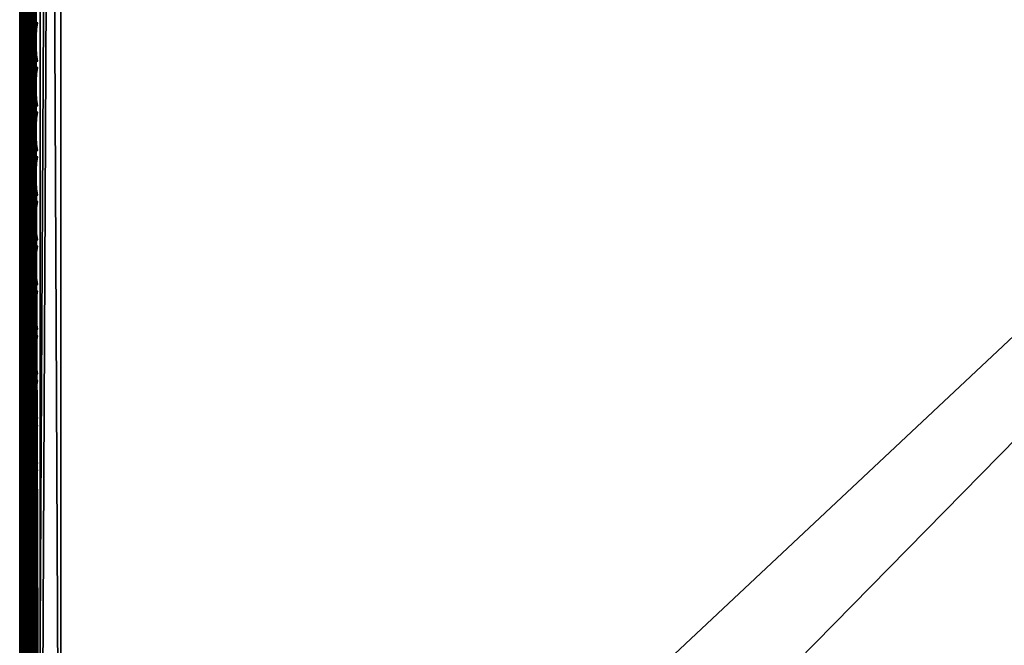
# Model space of a CAD drawing. Header units: inches. Extents: x 0 to 28, y -28 to 0.
# Tile 6 of 98: x 0 to 6, y -23.4 to -19.6. Entities that reach past the tile are written whole.
import ezdxf

# ---------------------------------------------------------------- set-up
doc = ezdxf.new("R2010")
doc.units = ezdxf.units.IN
doc.header["$LTSCALE"] = 0.03937
doc.header["$MEASUREMENT"] = 0
for name, color, linetype in [('A-FURN-3-ST', 151, 'Continuous'), ('A-FURN-3-ST-SEAM', 250, 'Continuous'), ('A-FURN-3-STITCH', 15, 'Continuous')]:
    doc.layers.add(name, color=color, linetype=linetype)
doc.layers.add('A-FURN-3-ST-LM', color=7, linetype='Continuous', true_color=0xffbd7a)

msp = doc.modelspace()

# ---------------------------------------------------------------- meshes
at = {"layer": 'A-FURN-3-ST'}
mesh = msp.add_polyface(dxfattribs=at)
corners = [(0.25, -0.4912, 5), (27.75, -27.51, 5), (0.25, -27.51, 5), (0.125, -0.4912, 5.0335), (0.125, -27.51, 5.0335), (0.0335, -0.4912, 5.125), (0.0335, -27.51, 5.125), (0, -0.4912, 5.25), (0, -27.51, 5.25), (0.25, -27.7013, 5.0381), (0.125, -27.6885, 5.069), (0.0335, -27.6535, 5.1535), (0, -27.635, 5.2835), (0.25, -26.91, 18), (0.125, -26.91, 17.9665), (0.25, -27.1947, 17.9625), (0.125, -27.186, 17.9302), (0.25, -27.46, 17.8526), (0.125, -27.4433, 17.8236), (0.25, -27.6878, 17.6778), (0.125, -27.6641, 17.6541), (0.0335, -26.91, 17.875), (0.0335, -27.1624, 17.8418), (0.0335, -27.3975, 17.7444), (0.0335, -27.5994, 17.5894), (0, -26.91, 17.75), (0, -27.13, 17.721), (0, -27.335, 17.6361), (0, -27.511, 17.501), (0.0335, -27.7544, 17.3875), (0, -27.6461, 17.325), (0.0335, -1.1, 17.875), (0.125, -1.1, 17.9665), (0.25, -1.1, 18), (27.75, -27.6878, 17.6778), (27.75, -27.46, 17.8526), (27.75, -27.1947, 17.9625), (0, -27.7265, 5.375), (0, -27.76, 5.5), (0, -0.2412, 5.5002), (0, -0.25, 16.9007), (0, -27.76, 16.9), (0, -1.1, 17.75), (0, -27.731, 17.12)]
mesh.append_faces([[corners[k] for k in face] for face in [(0, 1, 2), (3, 2, 4), (5, 4, 6), (7, 6, 8), (9, 10, 2), (2, 10, 4), (4, 10, 11), (4, 11, 6), (6, 11, 8), (8, 11, 12), (13, 14, 15), (15, 14, 16), (15, 16, 17), (17, 16, 18), (17, 18, 19), (19, 18, 20), (14, 21, 16), (16, 21, 22), (16, 22, 23, 18), (18, 23, 24, 20), (21, 25, 22), (22, 25, 26), (22, 26, 23), (23, 26, 27), (23, 27, 24), (24, 27, 28), (24, 28, 29), (29, 28, 30), (31, 25, 21), (32, 21, 14), (33, 14, 13), (19, 34, 17), (17, 35, 15), (15, 36, 13), (2, 1, 9), (12, 37, 8), (8, 38, 39), (40, 38, 41), (42, 41, 25), (25, 41, 43), (25, 43, 30), (30, 28, 25), (25, 28, 27), (25, 27, 26)]])
mesh = msp.add_polyface(dxfattribs=at)
corners = [(0.25, -1.1, 18), (27.75, -1.1, 18), (0.25, -0.8154, 17.9626), (27.75, -0.8154, 17.9626), (0.25, -0.5502, 17.8528), (27.75, -0.5502, 17.8528), (0.25, -0.3225, 17.6781), (0.25, -0.2998, 5.0381), (27.75, -0.2998, 5.0381), (0.25, -0.4912, 5), (0.25, -27.51, 5), (0.125, -0.4912, 5.0335), (0.125, -27.51, 5.0335), (0.0335, -0.4912, 5.125), (0.0335, -27.51, 5.125), (0, -0.4912, 5.25), (0.125, -0.3126, 5.069), (0.0335, -0.3477, 5.1536), (0, -0.3662, 5.2835), (0, -1.1, 17.75), (0.0335, -1.1, 17.875), (0, -0.8801, 17.7211), (0.0335, -0.8478, 17.8418), (0, -0.6752, 17.6362), (0.0335, -0.6127, 17.7445), (0, -0.4992, 17.5013), (0.0335, -0.4108, 17.5897), (0, -0.3641, 17.3254), (0.125, -1.1, 17.9665), (0.125, -0.8241, 17.9302), (0.125, -0.567, 17.8238), (0.125, -0.3462, 17.6544), (0, -26.91, 17.75), (0.0335, -26.91, 17.875), (0.125, -26.91, 17.9665), (0, -27.51, 5.25), (0, -0.2412, 5.5002), (0, -0.2747, 5.3751), (0, -27.76, 5.5), (0, -0.25, 16.9007), (0, -27.76, 16.9), (0, -0.2791, 17.1205), (0.25, -26.91, 18)]
mesh.append_faces([[corners[k] for k in face] for face in [(0, 1, 2), (2, 3, 4), (4, 5, 6), (7, 8, 9), (9, 10, 11), (11, 12, 13), (13, 14, 15), (16, 7, 11), (11, 7, 9), (11, 13, 16), (16, 13, 17), (13, 15, 17), (17, 15, 18), (19, 20, 21), (21, 20, 22), (21, 22, 23), (23, 22, 24), (23, 24, 25), (25, 24, 26), (25, 26, 27), (20, 28, 22), (22, 28, 29), (22, 29, 30, 24), (24, 30, 31, 26), (28, 0, 29), (29, 0, 2), (29, 2, 30), (30, 2, 4), (30, 4, 31), (31, 4, 6), (19, 32, 20), (20, 33, 28), (28, 34, 0), (35, 36, 15), (15, 37, 18), (36, 38, 39), (39, 40, 19), (21, 23, 19), (19, 23, 25), (19, 25, 27), (27, 41, 19), (19, 41, 39), (42, 1, 0)]])
mesh = msp.add_polyface(dxfattribs=at)
corners = [(27.9665, -0.4912, 5.125), (28, -27.51, 5.25), (27.9665, -27.51, 5.125), (27.875, -0.4912, 5.0335), (27.875, -27.51, 5.0335), (27.75, -0.4912, 5), (27.75, -27.51, 5), (27.875, -27.6885, 5.069), (27.75, -27.7013, 5.0381), (27.9665, -27.6535, 5.1535), (28, -27.635, 5.2835), (28, -26.91, 17.75), (27.9665, -26.91, 17.875), (28, -27.13, 17.721), (27.9665, -27.1624, 17.8418), (28, -27.335, 17.6361), (27.9665, -27.3975, 17.7444), (28, -27.511, 17.501), (27.9665, -27.5994, 17.5894), (28, -27.6461, 17.325), (27.875, -26.91, 17.9665), (27.875, -27.186, 17.9302), (27.875, -27.4433, 17.8236), (27.875, -27.6641, 17.6541), (27.75, -26.91, 18), (27.75, -27.1947, 17.9625), (27.75, -27.46, 17.8526), (27.75, -27.6878, 17.6778), (27.875, -1.1, 17.9665), (27.9665, -1.1, 17.875), (28, -1.1, 17.75), (28, -0.2412, 5.5002), (28, -27.76, 5.5), (28, -27.7265, 5.375), (28, -0.25, 16.9007), (28, -27.76, 16.9), (28, -27.731, 17.12), (0.25, -27.46, 17.8526), (0.25, -27.1947, 17.9625), (0.25, -26.91, 18), (0.25, -27.7013, 5.0381), (27.75, -1.1, 18)]
mesh.append_faces([[corners[k] for k in face] for face in [(0, 1, 2), (3, 2, 4), (5, 4, 6), (7, 8, 4), (4, 8, 6), (4, 2, 7), (7, 2, 9), (2, 1, 9), (9, 1, 10), (11, 12, 13), (13, 12, 14), (13, 14, 15), (15, 14, 16), (15, 16, 17), (17, 16, 18), (17, 18, 19), (12, 20, 14), (14, 20, 21), (14, 21, 22, 16), (16, 22, 23, 18), (20, 24, 21), (21, 24, 25), (21, 25, 22), (22, 25, 26), (22, 26, 23), (23, 26, 27), (28, 24, 20), (29, 20, 12), (30, 12, 11), (1, 31, 32), (1, 32, 33), (32, 34, 35), (35, 30, 11), (13, 15, 11), (11, 15, 17), (11, 17, 19), (19, 36, 11), (11, 36, 35), (33, 10, 1), (37, 27, 26), (38, 26, 25), (39, 25, 24), (40, 6, 8), (24, 41, 39)]])
mesh = msp.add_polyface(dxfattribs=at)
corners = [(28, -0.4912, 5.25), (28, -27.51, 5.25), (27.9665, -0.4912, 5.125), (27.9665, -27.51, 5.125), (27.875, -0.4912, 5.0335), (27.875, -27.51, 5.0335), (27.75, -0.4912, 5), (27.875, -0.3126, 5.069), (27.9665, -0.3477, 5.1536), (28, -0.3662, 5.2835), (27.75, -1.1, 18), (27.875, -1.1, 17.9665), (27.75, -0.8154, 17.9626), (27.875, -0.8241, 17.9302), (27.75, -0.5502, 17.8528), (27.875, -0.567, 17.8238), (27.75, -0.3225, 17.6781), (27.875, -0.3462, 17.6544), (27.9665, -1.1, 17.875), (27.9665, -0.8478, 17.8418), (27.9665, -0.6127, 17.7445), (27.9665, -0.4108, 17.5897), (28, -1.1, 17.75), (28, -0.8801, 17.7211), (28, -0.6752, 17.6362), (28, -0.4992, 17.5013), (27.9665, -0.2559, 17.3879), (28, -0.3641, 17.3254), (27.75, -26.91, 18), (27.875, -26.91, 17.9665), (27.9665, -26.91, 17.875), (0.25, -0.8154, 17.9626), (0.25, -0.5502, 17.8528), (0.25, -0.3225, 17.6781), (0.25, -0.4912, 5), (27.75, -0.2998, 5.0381), (27.75, -27.51, 5), (28, -0.2412, 5.5002), (28, -0.2747, 5.3751), (28, -0.25, 16.9007), (28, -27.76, 5.5), (28, -27.76, 16.9), (28, -0.2791, 17.1205)]
mesh.append_faces([[corners[k] for k in face] for face in [(0, 1, 2), (2, 3, 4), (4, 5, 6), (6, 7, 4), (4, 7, 8), (4, 8, 2), (2, 8, 0), (0, 8, 9), (10, 11, 12), (12, 11, 13), (12, 13, 14), (14, 13, 15), (14, 15, 16), (16, 15, 17), (11, 18, 13), (13, 18, 19), (13, 19, 20, 15), (15, 20, 21, 17), (18, 22, 19), (19, 22, 23), (19, 23, 20), (20, 23, 24), (20, 24, 21), (21, 24, 25), (21, 25, 26), (26, 25, 27), (10, 28, 11), (11, 29, 18), (18, 30, 22), (31, 10, 12), (32, 12, 14), (33, 14, 16), (34, 35, 6), (6, 36, 34), (0, 37, 1), (9, 38, 0), (37, 39, 40), (41, 39, 22), (39, 42, 22), (22, 42, 27), (22, 27, 25), (25, 24, 22), (22, 24, 23)]])
at = {"layer": 'A-FURN-3-ST-LM'}
mesh = msp.add_polyface(dxfattribs=at)
corners = [(0.1, -27.76, 18.5), (0.05, -27.76, 18.4866), (0.1201, -27.835, 18.5), (0.0768, -27.86, 18.4866), (0.175, -27.8899, 18.5), (0.15, -27.9332, 18.4866), (0.25, -27.91, 18.5), (0.25, -27.96, 18.4866), (0.1317, -27.9649, 18.45), (0.25, -27.9966, 18.45), (0.125, -27.9765, 18.4), (0.25, -28.01, 18.4), (0.0134, -27.76, 18.45), (0.0451, -27.8783, 18.45), (0, -27.76, 18.4), (0.0335, -27.885, 18.4), (0.1, -0.25, 18.5), (0.05, -0.25, 18.4866), (0.0134, -0.25, 18.45), (0, -0.25, 18.4), (27.75, -28.01, 18.4), (27.75, -27.9966, 18.45), (27.75, -27.96, 18.4866), (27.75, -27.91, 18.5), (0.25, -0.1, 18.5), (0.25, -0.05, 18.4866), (0.175, -0.1201, 18.5), (0.15, -0.0768, 18.4866), (0.1201, -0.175, 18.5), (0.0768, -0.15, 18.4866), (0.0451, -0.1317, 18.45), (0.0335, -0.125, 18.4), (0.25, -0.0134, 18.45), (0.1317, -0.0451, 18.45), (0.25, 0, 18.4), (0.125, -0.0335, 18.4), (28, -27.76, 18.4), (27.9866, -27.76, 18.45), (27.9665, -27.885, 18.4), (27.9549, -27.8783, 18.45), (27.875, -27.9765, 18.4), (27.8683, -27.9649, 18.45), (27.85, -27.9332, 18.4866), (27.825, -27.8899, 18.5), (27.95, -27.76, 18.4866), (27.9232, -27.86, 18.4866), (27.9, -27.76, 18.5), (27.8799, -27.835, 18.5), (27.75, -0.1, 18.5), (27.75, -0.05, 18.4866), (27.75, -0.0134, 18.45), (27.75, 0, 18.4), (28, -0.25, 18.4), (27.9866, -0.25, 18.45), (27.95, -0.25, 18.4866), (27.9, -0.25, 18.5), (27.875, -0.0335, 18.4), (27.8683, -0.0451, 18.45), (27.9665, -0.125, 18.4), (27.9549, -0.1317, 18.45), (27.9232, -0.15, 18.4866), (27.8799, -0.175, 18.5), (27.85, -0.0768, 18.4866), (27.825, -0.1201, 18.5), (28, -0.25, 18), (28, -27.76, 18), (27.9665, -27.885, 18), (27.875, -27.9765, 18), (27.75, -28.01, 18), (0.25, -28.01, 18), (0.125, -27.9765, 18), (0.0335, -27.885, 18), (0, -27.76, 18), (0, -0.25, 18), (0.0335, -0.125, 18), (0.125, -0.0335, 18), (0.25, 0, 18), (27.75, 0, 18), (27.875, -0.0335, 18), (27.9665, -0.125, 18)]
mesh.append_faces([[corners[k] for k in face] for face in [(0, 1, 2), (2, 1, 3), (2, 3, 4), (4, 3, 5), (4, 5, 6), (6, 5, 7), (7, 5, 8), (7, 8, 9), (9, 8, 10), (9, 10, 11), (1, 12, 3), (3, 12, 13), (3, 13, 8, 5), (12, 14, 13), (13, 14, 15), (13, 15, 8), (8, 15, 10), (0, 16, 1), (1, 16, 17), (1, 17, 12), (12, 17, 18), (12, 18, 14), (14, 18, 19), (11, 20, 9), (9, 20, 21), (9, 21, 7), (7, 21, 22), (7, 22, 6), (6, 22, 23), (24, 25, 26), (26, 25, 27), (26, 27, 28), (28, 27, 29), (28, 29, 16), (16, 29, 17), (17, 29, 30), (17, 30, 18), (18, 30, 31), (18, 31, 19), (25, 32, 27), (27, 32, 33), (27, 33, 30, 29), (32, 34, 33), (33, 34, 35), (33, 35, 30), (30, 35, 31), (36, 37, 38), (38, 37, 39), (38, 39, 40), (40, 39, 41), (40, 41, 20), (20, 41, 21), (21, 41, 42), (21, 42, 22), (22, 42, 43), (22, 43, 23), (37, 44, 39), (39, 44, 45), (39, 45, 42, 41), (44, 46, 45), (45, 46, 47), (45, 47, 42), (42, 47, 43), (24, 48, 25), (25, 48, 49), (25, 49, 32), (32, 49, 50), (32, 50, 34), (34, 50, 51), (36, 52, 37), (37, 52, 53), (37, 53, 44), (44, 53, 54), (44, 54, 46), (46, 54, 55), (51, 50, 56), (56, 50, 57), (56, 57, 58), (58, 57, 59), (58, 59, 52), (52, 59, 53), (53, 59, 60), (53, 60, 54), (54, 60, 61), (54, 61, 55), (50, 49, 57), (57, 49, 62), (57, 62, 60, 59), (49, 48, 62), (62, 48, 63), (62, 63, 60), (60, 63, 61), (52, 36, 64), (64, 36, 65), (65, 36, 66), (66, 36, 38), (66, 38, 67), (67, 38, 40), (67, 40, 68), (68, 40, 20), (20, 11, 68), (68, 11, 69), (69, 11, 70), (70, 11, 10), (70, 10, 71), (71, 10, 15), (71, 15, 72), (72, 15, 14), (2, 4, 0), (0, 4, 6), (0, 6, 24), (24, 6, 23), (24, 23, 48), (48, 23, 46), (48, 46, 55), (23, 43, 46), (46, 43, 47), (61, 63, 55), (55, 63, 48), (0, 24, 16), (16, 24, 26), (16, 26, 28), (14, 19, 72), (72, 19, 73), (73, 19, 74), (74, 19, 31), (74, 31, 75), (75, 31, 35), (75, 35, 76), (76, 35, 34), (34, 51, 76), (76, 51, 77), (77, 51, 78), (78, 51, 56), (78, 56, 79), (79, 56, 58), (79, 58, 64), (64, 58, 52)]])
mesh.append_faces([[corners[k] for k in face] for face in [(75, 73, 74), (67, 65, 66)]], dxfattribs={"vtx0": -1})
mesh.append_faces([[corners[k] for k in face] for face in [(70, 72, 69), (76, 73, 75), (78, 64, 77), (68, 65, 67)]], dxfattribs={"vtx0": -1, "vtx1": -1})
mesh.append_faces([[corners[k] for k in face] for face in [(69, 72, 76), (77, 65, 68)]], dxfattribs={"vtx0": -1, "vtx1": -1, "vtx2": -1})
mesh.append_faces([[corners[k] for k in face] for face in [(69, 76, 77), (77, 64, 65)]], dxfattribs={"vtx0": -1, "vtx2": -1})
mesh.append_faces([[corners[k] for k in face] for face in [(72, 73, 76), (68, 69, 77)]], dxfattribs={"vtx1": -1, "vtx2": -1})
mesh.append_faces([[corners[k] for k in face] for face in [(70, 71, 72), (78, 79, 64)]], dxfattribs={"vtx2": -1})
at = {"layer": 'A-FURN-3-ST-SEAM'}
mesh = msp.add_polyface(dxfattribs=at)
corners = [(0.0567, -19.7597, 17.8505), (0.039, -19.7597, 17.8515), (0.039, -12.6094, 17.8515), (0.0567, -12.6094, 17.8505), (0.039, -1.1, 17.8515), (0.0567, -1.1, 17.8505), (0.0003, -1.1, 17.9045), (0.0019, -1.1, 17.8868), (0.0019, -12.6094, 17.8868), (0.0003, -12.6094, 17.9045), (0.0019, -19.7597, 17.8868), (0.0003, -19.7597, 17.9045), (0.0228, -19.7597, 17.8588), (0.0228, -12.6094, 17.8588), (0.0228, -1.1, 17.8588), (0.0929, -19.7597, 17.9255), (0.1, -26.91, 17.9), (0.1, -19.7597, 17.9), (0.0929, -12.6094, 17.9255), (0.1, -12.6094, 17.9), (0.0929, -1.1, 17.9255), (0.0812, -1.1, 17.939), (0.0812, -12.6094, 17.939), (0.0812, -19.7597, 17.939), (0.0655, -1.1, 17.9472), (0.0655, -12.6094, 17.9472), (0.0655, -19.7597, 17.9472), (0.0051, -1.1, 17.9217), (0.0051, -12.6094, 17.9217), (0.0051, -19.7597, 17.9217), (0.0872, -1.1, 17.8675), (0.0965, -1.1, 17.8826), (0.0965, -12.6094, 17.8826), (0.0872, -12.6094, 17.8675), (0.0965, -19.7597, 17.8826), (0.0872, -19.7597, 17.8675), (0.1, -1.1, 17.9), (0.0965, -26.91, 17.8826), (0.0304, -19.7597, 17.9459), (0.0304, -12.6094, 17.9459), (0.0304, -1.1, 17.9459), (0.0155, -19.7597, 17.9362), (0.0155, -12.6094, 17.9362), (0.0155, -1.1, 17.9362), (0.0734, -19.7597, 17.8563), (0.0734, -12.6094, 17.8563), (0.0734, -1.1, 17.8563)]
mesh.append_faces([[corners[k] for k in face] for face in [(0, 1, 2, 3), (3, 2, 4, 5), (6, 7, 8, 9), (9, 8, 10, 11), (1, 12, 13, 2), (2, 13, 14, 4), (15, 16, 17), (15, 17, 18), (18, 17, 19), (18, 19, 20), (20, 21, 22, 18), (18, 22, 23, 15), (21, 24, 25, 22), (22, 25, 26, 23), (27, 6, 9, 28), (28, 9, 11, 29), (30, 31, 32, 33), (33, 32, 34, 35), (32, 36, 19), (32, 19, 34), (34, 19, 17), (34, 17, 37), (38, 26, 25, 39), (39, 25, 24, 40), (41, 38, 39, 42), (42, 39, 40, 43), (29, 41, 42, 28), (28, 42, 43, 27), (12, 10, 8, 13), (13, 8, 7, 14), (44, 0, 3, 45), (45, 3, 5, 46), (35, 44, 45, 33), (33, 45, 46, 30)]])
mesh = msp.add_polyface(dxfattribs=at)
corners = [(0.0567, -27.0937, 17.8324), (0.039, -27.0939, 17.8334), (0.039, -26.91, 17.8515), (0.0567, -26.91, 17.8505), (0.039, -19.7597, 17.8515), (0.0567, -19.7597, 17.8505), (0.0003, -19.7597, 17.9045), (0.0019, -19.7597, 17.8868), (0.0019, -26.91, 17.8868), (0.0003, -26.91, 17.9045), (0.0019, -27.1007, 17.868), (0.0003, -27.1041, 17.8854), (0.0228, -27.0953, 17.8406), (0.0228, -26.91, 17.8588), (0.0228, -19.7597, 17.8588), (0.1, -26.91, 17.9), (0.0929, -26.91, 17.9255), (0.1, -27.0951, 17.8825), (0.0929, -27.1082, 17.906), (0.1, -27.1032, 17.881), (0.0929, -19.7597, 17.9255), (0.0812, -19.7597, 17.939), (0.0812, -26.91, 17.939), (0.0812, -27.1108, 17.9192), (0.0655, -19.7597, 17.9472), (0.0655, -26.91, 17.9472), (0.0655, -27.1123, 17.9272), (0.0051, -19.7597, 17.9217), (0.0051, -26.91, 17.9217), (0.0051, -27.1074, 17.9022), (0.0872, -19.7597, 17.8675), (0.0965, -19.7597, 17.8826), (0.0965, -26.91, 17.8826), (0.0872, -26.91, 17.8675), (0.0965, -27.0999, 17.8639), (0.0872, -27.097, 17.8491), (0.1, -19.7597, 17.9), (0.0304, -27.1121, 17.9259), (0.0304, -26.91, 17.9459), (0.0304, -19.7597, 17.9459), (0.0155, -27.1102, 17.9164), (0.0155, -26.91, 17.9362), (0.0155, -19.7597, 17.9362), (0.0734, -27.0948, 17.8381), (0.0734, -26.91, 17.8563), (0.0734, -19.7597, 17.8563)]
mesh.append_faces([[corners[k] for k in face] for face in [(0, 1, 2, 3), (3, 2, 4, 5), (6, 7, 8, 9), (9, 8, 10, 11), (1, 12, 13, 2), (2, 13, 14, 4), (15, 16, 17), (17, 16, 18), (17, 18, 19), (16, 15, 20), (20, 21, 22, 16), (16, 22, 23, 18), (21, 24, 25, 22), (22, 25, 26, 23), (27, 6, 9, 28), (28, 9, 11, 29), (30, 31, 32, 33), (33, 32, 34, 35), (32, 36, 15), (32, 15, 17), (32, 17, 34), (34, 17, 19), (37, 26, 25, 38), (38, 25, 24, 39), (40, 37, 38, 41), (41, 38, 39, 42), (29, 40, 41, 28), (28, 41, 42, 27), (12, 10, 8, 13), (13, 8, 7, 14), (43, 0, 3, 44), (44, 3, 5, 45), (35, 43, 44, 33), (33, 44, 45, 30)]])
at = {"layer": 'A-FURN-3-STITCH'}
mesh = msp.add_polymesh((7, 4), dxfattribs=at)
for k, corner in enumerate([(0.1007, -19.8081, 17.9499), (0.1028, -19.8081, 17.9514), (0.1071, -19.8081, 17.9543), (0.1093, -19.8081, 17.9558), (0.0964, -19.7697, 17.9556), (0.096, -19.7696, 17.9608), (0.1003, -19.7696, 17.9637), (0.105, -19.7696, 17.9615), (0.0938, -19.7308, 17.9588), (0.0934, -19.7307, 17.964), (0.0977, -19.7307, 17.9669), (0.1024, -19.7307, 17.9646), (0.0929, -19.6917, 17.9594), (0.0926, -19.6916, 17.9646), (0.0969, -19.6916, 17.9675), (0.1016, -19.6916, 17.9652), (0.0938, -19.6527, 17.9575), (0.0934, -19.6526, 17.9627), (0.0977, -19.6525, 17.9656), (0.1024, -19.6526, 17.9633), (0.0964, -19.6139, 17.953), (0.096, -19.6138, 17.9582), (0.1003, -19.6138, 17.9611), (0.105, -19.6138, 17.9589), (0.1007, -19.5757, 17.9461), (0.1028, -19.5756, 17.9476), (0.1071, -19.5756, 17.9505), (0.1093, -19.5756, 17.9519)]):
    mesh.set_mesh_vertex(divmod(k, 4), corner)
mesh = msp.add_polymesh((7, 4), dxfattribs=at)
for k, corner in enumerate([(0.1007, -20.0797, 17.9499), (0.1028, -20.0797, 17.9514), (0.1071, -20.0796, 17.9543), (0.1093, -20.0796, 17.9558), (0.0964, -20.0412, 17.9556), (0.096, -20.0411, 17.9608), (0.1003, -20.0411, 17.9637), (0.105, -20.0411, 17.9615), (0.0938, -20.0023, 17.9588), (0.0934, -20.0023, 17.964), (0.0977, -20.0022, 17.9669), (0.1024, -20.0022, 17.9646), (0.0929, -19.9633, 17.9594), (0.0926, -19.9632, 17.9646), (0.0969, -19.9631, 17.9675), (0.1016, -19.9632, 17.9652), (0.0938, -19.9242, 17.9575), (0.0934, -19.9241, 17.9627), (0.0977, -19.9241, 17.9656), (0.1024, -19.9241, 17.9633), (0.0964, -19.8854, 17.953), (0.096, -19.8854, 17.9582), (0.1003, -19.8853, 17.9611), (0.105, -19.8853, 17.9589), (0.1007, -19.8472, 17.9461), (0.1028, -19.8472, 17.9476), (0.1071, -19.8471, 17.9505), (0.1093, -19.8471, 17.9519)]):
    mesh.set_mesh_vertex(divmod(k, 4), corner)
mesh = msp.add_polymesh((7, 4), dxfattribs=at)
for k, corner in enumerate([(0.1007, -20.3512, 17.9499), (0.1028, -20.3512, 17.9514), (0.1071, -20.3511, 17.9543), (0.1093, -20.3511, 17.9558), (0.0964, -20.3128, 17.9556), (0.096, -20.3127, 17.9608), (0.1003, -20.3126, 17.9637), (0.105, -20.3127, 17.9615), (0.0938, -20.2739, 17.9588), (0.0934, -20.2738, 17.964), (0.0977, -20.2737, 17.9669), (0.1024, -20.2738, 17.9646), (0.0929, -20.2348, 17.9594), (0.0926, -20.2347, 17.9646), (0.0969, -20.2346, 17.9675), (0.1016, -20.2347, 17.9652), (0.0938, -20.1957, 17.9575), (0.0934, -20.1957, 17.9627), (0.0977, -20.1956, 17.9656), (0.1024, -20.1956, 17.9633), (0.0964, -20.157, 17.953), (0.096, -20.1569, 17.9582), (0.1003, -20.1568, 17.9611), (0.105, -20.1569, 17.9589), (0.1007, -20.1187, 17.9461), (0.1028, -20.1187, 17.9476), (0.1071, -20.1187, 17.9505), (0.1093, -20.1186, 17.9519)]):
    mesh.set_mesh_vertex(divmod(k, 4), corner)
mesh = msp.add_polymesh((7, 4), dxfattribs=at)
for k, corner in enumerate([(0.1007, -20.6227, 17.9499), (0.1028, -20.6227, 17.9514), (0.1071, -20.6227, 17.9543), (0.1093, -20.6226, 17.9558), (0.0964, -20.5843, 17.9556), (0.096, -20.5842, 17.9608), (0.1003, -20.5842, 17.9637), (0.105, -20.5842, 17.9615), (0.0938, -20.5454, 17.9588), (0.0934, -20.5453, 17.964), (0.0977, -20.5453, 17.9669), (0.1024, -20.5453, 17.9646), (0.0929, -20.5063, 17.9594), (0.0926, -20.5062, 17.9646), (0.0969, -20.5062, 17.9675), (0.1016, -20.5062, 17.9652), (0.0938, -20.4673, 17.9575), (0.0934, -20.4672, 17.9627), (0.0977, -20.4671, 17.9656), (0.1024, -20.4672, 17.9633), (0.0964, -20.4285, 17.953), (0.096, -20.4284, 17.9582), (0.1003, -20.4284, 17.9611), (0.105, -20.4284, 17.9589), (0.1007, -20.3903, 17.9461), (0.1028, -20.3902, 17.9476), (0.1071, -20.3902, 17.9505), (0.1093, -20.3902, 17.9519)]):
    mesh.set_mesh_vertex(divmod(k, 4), corner)
mesh = msp.add_polymesh((7, 4), dxfattribs=at)
for k, corner in enumerate([(0.1007, -20.8943, 17.9499), (0.1028, -20.8942, 17.9514), (0.1071, -20.8942, 17.9543), (0.1093, -20.8942, 17.9558), (0.0964, -20.8558, 17.9556), (0.096, -20.8557, 17.9608), (0.1003, -20.8557, 17.9637), (0.105, -20.8557, 17.9615), (0.0938, -20.8169, 17.9588), (0.0934, -20.8168, 17.964), (0.0977, -20.8168, 17.9669), (0.1024, -20.8168, 17.9646), (0.0929, -20.7778, 17.9594), (0.0926, -20.7778, 17.9646), (0.0969, -20.7777, 17.9675), (0.1016, -20.7777, 17.9652), (0.0938, -20.7388, 17.9575), (0.0934, -20.7387, 17.9627), (0.0977, -20.7387, 17.9656), (0.1024, -20.7387, 17.9633), (0.0964, -20.7, 17.953), (0.096, -20.6999, 17.9582), (0.1003, -20.6999, 17.9611), (0.105, -20.6999, 17.9589), (0.1007, -20.6618, 17.9461), (0.1028, -20.6618, 17.9476), (0.1071, -20.6617, 17.9505), (0.1093, -20.6617, 17.9519)]):
    mesh.set_mesh_vertex(divmod(k, 4), corner)
mesh = msp.add_polymesh((7, 4), dxfattribs=at)
for k, corner in enumerate([(0.1007, -21.1658, 17.9499), (0.1028, -21.1658, 17.9514), (0.1071, -21.1657, 17.9543), (0.1093, -21.1657, 17.9558), (0.0964, -21.1273, 17.9556), (0.096, -21.1273, 17.9608), (0.1003, -21.1272, 17.9637), (0.105, -21.1272, 17.9615), (0.0938, -21.0885, 17.9588), (0.0934, -21.0884, 17.964), (0.0977, -21.0883, 17.9669), (0.1024, -21.0884, 17.9646), (0.0929, -21.0494, 17.9594), (0.0926, -21.0493, 17.9646), (0.0969, -21.0492, 17.9675), (0.1016, -21.0493, 17.9652), (0.0938, -21.0103, 17.9575), (0.0934, -21.0102, 17.9627), (0.0977, -21.0102, 17.9656), (0.1024, -21.0102, 17.9633), (0.0964, -20.9716, 17.953), (0.096, -20.9715, 17.9582), (0.1003, -20.9714, 17.9611), (0.105, -20.9715, 17.9589), (0.1007, -20.9333, 17.9461), (0.1028, -20.9333, 17.9476), (0.1071, -20.9332, 17.9505), (0.1093, -20.9332, 17.9519)]):
    mesh.set_mesh_vertex(divmod(k, 4), corner)
mesh = msp.add_polymesh((7, 4), dxfattribs=at)
for k, corner in enumerate([(0.1007, -21.4373, 17.9499), (0.1028, -21.4373, 17.9514), (0.1071, -21.4373, 17.9543), (0.1093, -21.4372, 17.9558), (0.0964, -21.3989, 17.9556), (0.096, -21.3988, 17.9608), (0.1003, -21.3987, 17.9637), (0.105, -21.3988, 17.9615), (0.0938, -21.36, 17.9588), (0.0934, -21.3599, 17.964), (0.0977, -21.3599, 17.9669), (0.1024, -21.3599, 17.9646), (0.0929, -21.3209, 17.9594), (0.0926, -21.3208, 17.9646), (0.0969, -21.3208, 17.9675), (0.1016, -21.3208, 17.9652), (0.0938, -21.2819, 17.9575), (0.0934, -21.2818, 17.9627), (0.0977, -21.2817, 17.9656), (0.1024, -21.2818, 17.9633), (0.0964, -21.2431, 17.953), (0.096, -21.243, 17.9582), (0.1003, -21.243, 17.9611), (0.105, -21.243, 17.9589), (0.1007, -21.2049, 17.9461), (0.1028, -21.2048, 17.9476), (0.1071, -21.2048, 17.9505), (0.1093, -21.2048, 17.9519)]):
    mesh.set_mesh_vertex(divmod(k, 4), corner)
mesh = msp.add_polymesh((7, 4), dxfattribs=at)
for k, corner in enumerate([(0.1007, -21.7089, 17.9499), (0.1028, -21.7088, 17.9514), (0.1071, -21.7088, 17.9543), (0.1093, -21.7088, 17.9558), (0.0964, -21.6704, 17.9556), (0.096, -21.6703, 17.9608), (0.1003, -21.6703, 17.9637), (0.105, -21.6703, 17.9615), (0.0938, -21.6315, 17.9588), (0.0934, -21.6314, 17.964), (0.0977, -21.6314, 17.9669), (0.1024, -21.6314, 17.9646), (0.0929, -21.5924, 17.9594), (0.0926, -21.5923, 17.9646), (0.0969, -21.5923, 17.9675), (0.1016, -21.5923, 17.9652), (0.0938, -21.5534, 17.9575), (0.0934, -21.5533, 17.9627), (0.0977, -21.5533, 17.9656), (0.1024, -21.5533, 17.9633), (0.0964, -21.5146, 17.953), (0.096, -21.5145, 17.9582), (0.1003, -21.5145, 17.9611), (0.105, -21.5145, 17.9589), (0.1007, -21.4764, 17.9461), (0.1028, -21.4764, 17.9476), (0.1071, -21.4763, 17.9505), (0.1093, -21.4763, 17.9519)]):
    mesh.set_mesh_vertex(divmod(k, 4), corner)
mesh = msp.add_polymesh((7, 4), dxfattribs=at)
for k, corner in enumerate([(0.1007, -21.9804, 17.9499), (0.1028, -21.9804, 17.9514), (0.1071, -21.9803, 17.9543), (0.1093, -21.9803, 17.9558), (0.0964, -21.9419, 17.9556), (0.096, -21.9418, 17.9608), (0.1003, -21.9418, 17.9637), (0.105, -21.9418, 17.9615), (0.0938, -21.903, 17.9588), (0.0934, -21.903, 17.964), (0.0977, -21.9029, 17.9669), (0.1024, -21.903, 17.9646), (0.0929, -21.864, 17.9594), (0.0926, -21.8639, 17.9646), (0.0969, -21.8638, 17.9675), (0.1016, -21.8639, 17.9652), (0.0938, -21.8249, 17.9575), (0.0934, -21.8248, 17.9627), (0.0977, -21.8248, 17.9656), (0.1024, -21.8248, 17.9633), (0.0964, -21.7862, 17.953), (0.096, -21.7861, 17.9582), (0.1003, -21.786, 17.9611), (0.105, -21.7861, 17.9589), (0.1007, -21.7479, 17.9461), (0.1028, -21.7479, 17.9476), (0.1071, -21.7478, 17.9505), (0.1093, -21.7478, 17.9519)]):
    mesh.set_mesh_vertex(divmod(k, 4), corner)
mesh = msp.add_polymesh((7, 4), dxfattribs=at)
for k, corner in enumerate([(0.1007, -22.2519, 17.9499), (0.1028, -22.2519, 17.9514), (0.1071, -22.2518, 17.9543), (0.1093, -22.2518, 17.9558), (0.0964, -22.2135, 17.9556), (0.096, -22.2134, 17.9608), (0.1003, -22.2133, 17.9637), (0.105, -22.2134, 17.9615), (0.0938, -22.1746, 17.9588), (0.0934, -22.1745, 17.964), (0.0977, -22.1744, 17.9669), (0.1024, -22.1745, 17.9646), (0.0929, -22.1355, 17.9594), (0.0926, -22.1354, 17.9646), (0.0969, -22.1354, 17.9675), (0.1016, -22.1354, 17.9652), (0.0938, -22.0964, 17.9575), (0.0934, -22.0964, 17.9627), (0.0977, -22.0963, 17.9656), (0.1024, -22.0963, 17.9633), (0.0964, -22.0577, 17.953), (0.096, -22.0576, 17.9582), (0.1003, -22.0575, 17.9611), (0.105, -22.0576, 17.9589), (0.1007, -22.0194, 17.9461), (0.1028, -22.0194, 17.9476), (0.1071, -22.0194, 17.9505), (0.1093, -22.0193, 17.9519)]):
    mesh.set_mesh_vertex(divmod(k, 4), corner)
mesh = msp.add_polymesh((7, 4), dxfattribs=at)
for k, corner in enumerate([(0.1007, -22.5234, 17.9499), (0.1028, -22.5234, 17.9514), (0.1071, -22.5234, 17.9543), (0.1093, -22.5233, 17.9558), (0.0964, -22.485, 17.9556), (0.096, -22.4849, 17.9608), (0.1003, -22.4849, 17.9637), (0.105, -22.4849, 17.9615), (0.0938, -22.4461, 17.9588), (0.0934, -22.446, 17.964), (0.0977, -22.446, 17.9669), (0.1024, -22.446, 17.9646), (0.0929, -22.407, 17.9594), (0.0926, -22.4069, 17.9646), (0.0969, -22.4069, 17.9675), (0.1016, -22.4069, 17.9652), (0.0938, -22.368, 17.9575), (0.0934, -22.3679, 17.9627), (0.0977, -22.3678, 17.9656), (0.1024, -22.3679, 17.9633), (0.0964, -22.3292, 17.953), (0.096, -22.3291, 17.9582), (0.1003, -22.3291, 17.9611), (0.105, -22.3291, 17.9589), (0.1007, -22.291, 17.9461), (0.1028, -22.2909, 17.9476), (0.1071, -22.2909, 17.9505), (0.1093, -22.2909, 17.9519)]):
    mesh.set_mesh_vertex(divmod(k, 4), corner)
mesh = msp.add_polymesh((7, 4), dxfattribs=at)
for k, corner in enumerate([(0.1007, -22.795, 17.9499), (0.1028, -22.795, 17.9514), (0.1071, -22.7949, 17.9543), (0.1093, -22.7949, 17.9558), (0.0964, -22.7565, 17.9556), (0.096, -22.7564, 17.9608), (0.1003, -22.7564, 17.9637), (0.105, -22.7564, 17.9615), (0.0938, -22.7176, 17.9588), (0.0934, -22.7176, 17.964), (0.0977, -22.7175, 17.9669), (0.1024, -22.7175, 17.9646), (0.0929, -22.6785, 17.9594), (0.0926, -22.6785, 17.9646), (0.0969, -22.6784, 17.9675), (0.1016, -22.6785, 17.9652), (0.0938, -22.6395, 17.9575), (0.0934, -22.6394, 17.9627), (0.0977, -22.6394, 17.9656), (0.1024, -22.6394, 17.9633), (0.0964, -22.6007, 17.953), (0.096, -22.6007, 17.9582), (0.1003, -22.6006, 17.9611), (0.105, -22.6006, 17.9589), (0.1007, -22.5625, 17.9461), (0.1028, -22.5625, 17.9476), (0.1071, -22.5624, 17.9505), (0.1093, -22.5624, 17.9519)]):
    mesh.set_mesh_vertex(divmod(k, 4), corner)
mesh = msp.add_polymesh((7, 4), dxfattribs=at)
for k, corner in enumerate([(0.1007, -23.0665, 17.9499), (0.1028, -23.0665, 17.9514), (0.1071, -23.0664, 17.9543), (0.1093, -23.0664, 17.9558), (0.0964, -23.0281, 17.9556), (0.096, -23.028, 17.9608), (0.1003, -23.0279, 17.9637), (0.105, -23.028, 17.9615), (0.0938, -22.9892, 17.9588), (0.0934, -22.9891, 17.964), (0.0977, -22.989, 17.9669), (0.1024, -22.9891, 17.9646), (0.0929, -22.9501, 17.9594), (0.0926, -22.95, 17.9646), (0.0969, -22.9499, 17.9675), (0.1016, -22.95, 17.9652), (0.0938, -22.911, 17.9575), (0.0934, -22.9109, 17.9627), (0.0977, -22.9109, 17.9656), (0.1024, -22.9109, 17.9633), (0.0964, -22.8723, 17.953), (0.096, -22.8722, 17.9582), (0.1003, -22.8721, 17.9611), (0.105, -22.8722, 17.9589), (0.1007, -22.834, 17.9461), (0.1028, -22.834, 17.9476), (0.1071, -22.834, 17.9505), (0.1093, -22.8339, 17.9519)]):
    mesh.set_mesh_vertex(divmod(k, 4), corner)
mesh = msp.add_polymesh((7, 4), dxfattribs=at)
for k, corner in enumerate([(0.1007, -23.338, 17.9499), (0.1028, -23.338, 17.9514), (0.1071, -23.338, 17.9543), (0.1093, -23.3379, 17.9558), (0.0964, -23.2996, 17.9556), (0.096, -23.2995, 17.9608), (0.1003, -23.2994, 17.9637), (0.105, -23.2995, 17.9615), (0.0938, -23.2607, 17.9588), (0.0934, -23.2606, 17.964), (0.0977, -23.2606, 17.9669), (0.1024, -23.2606, 17.9646), (0.0929, -23.2216, 17.9594), (0.0926, -23.2215, 17.9646), (0.0969, -23.2215, 17.9675), (0.1016, -23.2215, 17.9652), (0.0938, -23.1826, 17.9575), (0.0934, -23.1825, 17.9627), (0.0977, -23.1824, 17.9656), (0.1024, -23.1825, 17.9633), (0.0964, -23.1438, 17.953), (0.096, -23.1437, 17.9582), (0.1003, -23.1437, 17.9611), (0.105, -23.1437, 17.9589), (0.1007, -23.1056, 17.9461), (0.1028, -23.1055, 17.9476), (0.1071, -23.1055, 17.9505), (0.1093, -23.1055, 17.9519)]):
    mesh.set_mesh_vertex(divmod(k, 4), corner)

doc.saveas('drawing.dxf')
